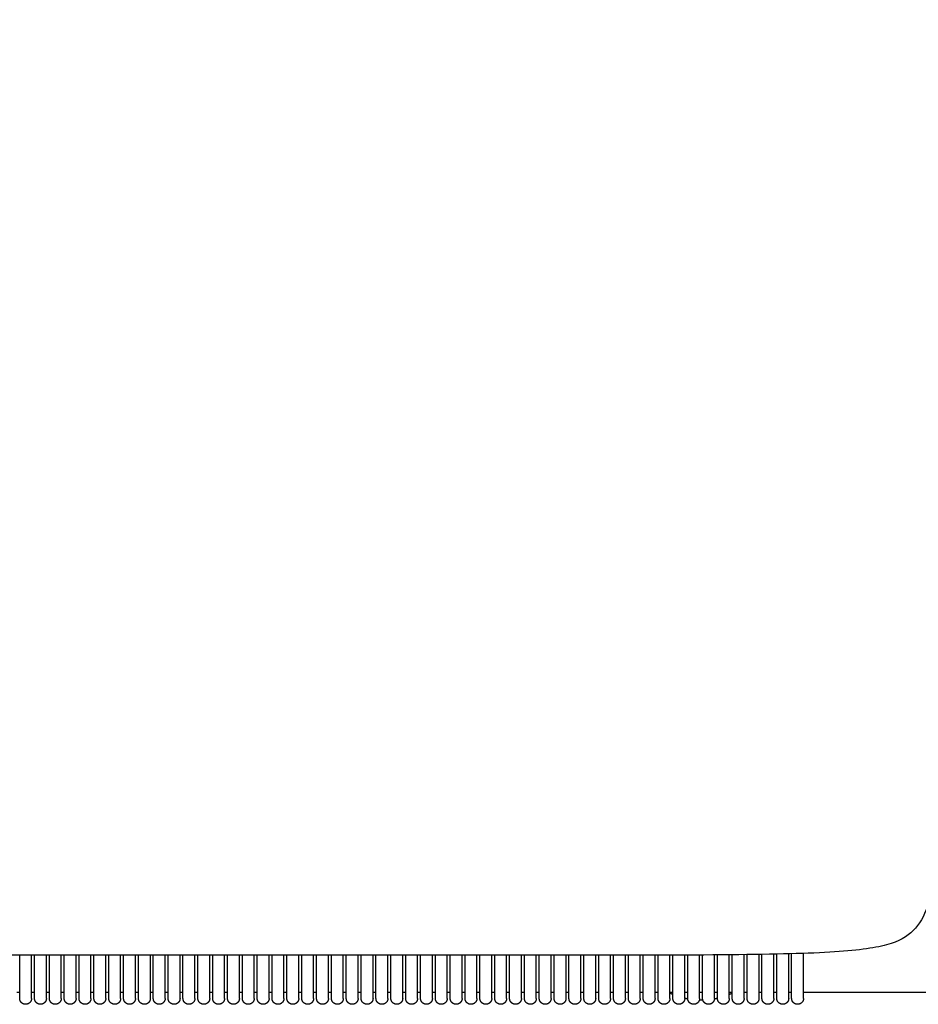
# Model space of a CAD drawing. Header units: millimetres. Extents: x -31695 to -19845, y -5614 to 7253.
# Tile 62 of 256: x -24712 to -24410, y -4552 to -4221. Entities that reach past the tile are written whole.
import ezdxf

# ---------------------------------------------------------------- set-up
doc = ezdxf.new("R2010")
doc.units = ezdxf.units.MM
doc.layers.add('2d', color=7, linetype='Continuous', true_color=0x000000)

msp = doc.modelspace()

# ---------------------------------------------------------------- linework, layer by layer
at = {"layer": '2d'}
for points, knots in [([(-24411.49, -3914.01), (-24409.4, -3916.09), (-24407.84, -3918.7), (-24406.67, -3922.25), (-24405.5, -3925.81), (-24404.72, -3930.31), (-24404.2, -3936.2), (-24403.15, -3947.97), (-24403.15, -3965.26), (-24403.15, -3991.51), (-24403.15, -4044.01), (-24403.15, -4132.34), (-24403.15, -4220.68), (-24403.15, -4309.01), (-24403.15, -4397.34), (-24403.15, -4449.85), (-24403.15, -4476.1), (-24403.15, -4493.39), (-24404.2, -4505.16), (-24404.72, -4511.04), (-24405.5, -4515.55), (-24406.67, -4519.1), (-24407.84, -4522.66), (-24409.4, -4525.26), (-24411.49, -4527.35)], [0, 0, 0, 0, 0.97261, 0.97261, 0.97261, 2.394984, 2.394984, 2.394984, 7.930834, 7.930834, 7.930834, 30.847501, 30.847501, 30.847501, 53.764167, 53.764167, 53.764167, 59.300018, 59.300018, 59.300018, 60.722391, 60.722391, 60.722391, 61.695002, 61.695002, 61.695002, 61.695002]), ([(-24411.49, -4527.35), (-24413.57, -4529.43), (-24416.17, -4530.99), (-24420.47, -4532.16), (-24424.77, -4533.34), (-24430.76, -4534.12), (-24439.61, -4534.64), (-24457.32, -4535.68), (-24486.49, -4535.68), (-24536.49, -4535.68), (-24636.49, -4535.68), (-24819.82, -4535.68), (-25003.16, -4535.68), (-25186.49, -4535.68), (-25369.83, -4535.68), (-25469.83, -4535.68), (-25519.83, -4535.68), (-25548.99, -4535.68), (-25566.7, -4534.64), (-25575.56, -4534.12), (-25581.55, -4533.34), (-25585.84, -4532.16), (-25590.14, -4530.99), (-25592.74, -4529.43), (-25594.83, -4527.35)], [0, 0, 0, 0, 1.043704, 1.043704, 1.043704, 2.980064, 2.980064, 2.980064, 12.670626, 12.670626, 12.670626, 59.337292, 59.337292, 59.337292, 106.003959, 106.003959, 106.003959, 115.69452, 115.69452, 115.69452, 117.63088, 117.63088, 117.63088, 118.674584, 118.674584, 118.674584, 118.674584])]:
    msp.add_open_spline(points, degree=3, knots=knots, dxfattribs=at)
for points in [[(-24712.41, -4550.17), (-24712.41, -4542.93), (-24712.41, -4535.68)], [(-24708.41, -4550.17), (-24708.41, -4542.93), (-24708.41, -4535.68)], [(-24707.41, -4550.17), (-24707.41, -4542.93), (-24707.41, -4535.68)], [(-24703.41, -4550.17), (-24703.41, -4542.93), (-24703.41, -4535.68)], [(-24702.41, -4550.17), (-24702.41, -4542.93), (-24702.41, -4535.68)], [(-24698.41, -4550.17), (-24698.41, -4542.93), (-24698.41, -4535.68)], [(-24697.41, -4550.17), (-24697.41, -4542.93), (-24697.41, -4535.68)], [(-24693.41, -4550.17), (-24693.41, -4542.93), (-24693.41, -4535.68)], [(-24692.41, -4550.17), (-24692.41, -4542.93), (-24692.41, -4535.68)], [(-24688.41, -4550.17), (-24688.41, -4542.93), (-24688.41, -4535.68)], [(-24687.41, -4550.17), (-24687.41, -4542.93), (-24687.41, -4535.68)], [(-24683.41, -4550.17), (-24683.41, -4542.93), (-24683.41, -4535.68)], [(-24682.41, -4550.17), (-24682.41, -4542.93), (-24682.41, -4535.68)], [(-24678.41, -4550.17), (-24678.41, -4542.93), (-24678.41, -4535.68)], [(-24677.41, -4550.17), (-24677.41, -4542.93), (-24677.41, -4535.68)], [(-24673.41, -4550.17), (-24673.41, -4542.93), (-24673.41, -4535.68)], [(-24672.41, -4550.17), (-24672.41, -4542.93), (-24672.41, -4535.68)], [(-24668.41, -4550.17), (-24668.41, -4542.93), (-24668.41, -4535.68)], [(-24667.41, -4550.17), (-24667.41, -4542.93), (-24667.41, -4535.68)], [(-24663.41, -4550.17), (-24663.41, -4542.93), (-24663.41, -4535.68)], [(-24662.41, -4550.17), (-24662.41, -4542.93), (-24662.41, -4535.68)], [(-24658.41, -4550.17), (-24658.41, -4542.93), (-24658.41, -4535.68)], [(-24657.41, -4550.17), (-24657.41, -4542.93), (-24657.41, -4535.68)], [(-24653.41, -4550.17), (-24653.41, -4542.93), (-24653.41, -4535.68)], [(-24652.41, -4550.17), (-24652.41, -4542.93), (-24652.41, -4535.68)], [(-24648.41, -4550.17), (-24648.41, -4542.93), (-24648.41, -4535.68)], [(-24647.41, -4550.17), (-24647.41, -4542.93), (-24647.41, -4535.68)], [(-24643.41, -4550.17), (-24643.41, -4542.93), (-24643.41, -4535.68)], [(-24642.41, -4550.17), (-24642.41, -4542.93), (-24642.41, -4535.68)], [(-24638.41, -4550.17), (-24638.41, -4542.93), (-24638.41, -4535.68)], [(-24637.41, -4550.17), (-24637.41, -4542.93), (-24637.41, -4535.68)], [(-24633.41, -4550.17), (-24633.41, -4542.93), (-24633.41, -4535.68)], [(-24632.41, -4550.17), (-24632.41, -4542.93), (-24632.41, -4535.68)], [(-24628.41, -4550.17), (-24628.41, -4542.93), (-24628.41, -4535.68)], [(-24627.41, -4550.17), (-24627.41, -4542.93), (-24627.41, -4535.68)], [(-24623.41, -4550.17), (-24623.41, -4542.93), (-24623.41, -4535.68)], [(-24622.41, -4550.17), (-24622.41, -4542.93), (-24622.41, -4535.68)], [(-24618.41, -4550.17), (-24618.41, -4542.93), (-24618.41, -4535.68)], [(-24617.41, -4550.17), (-24617.41, -4542.93), (-24617.41, -4535.68)], [(-24613.41, -4550.17), (-24613.41, -4542.93), (-24613.41, -4535.68)], [(-24612.41, -4550.17), (-24612.41, -4542.93), (-24612.41, -4535.68)], [(-24608.41, -4550.17), (-24608.41, -4542.93), (-24608.41, -4535.68)], [(-24607.41, -4550.17), (-24607.41, -4542.93), (-24607.41, -4535.68)], [(-24603.41, -4550.17), (-24603.41, -4542.93), (-24603.41, -4535.68)], [(-24602.41, -4550.17), (-24602.41, -4542.93), (-24602.41, -4535.68)], [(-24598.41, -4550.17), (-24598.41, -4542.93), (-24598.41, -4535.68)], [(-24597.41, -4550.17), (-24597.41, -4542.93), (-24597.41, -4535.68)], [(-24593.41, -4550.17), (-24593.41, -4542.93), (-24593.41, -4535.68)], [(-24592.41, -4550.17), (-24592.41, -4542.93), (-24592.41, -4535.68)], [(-24588.41, -4550.17), (-24588.41, -4542.93), (-24588.41, -4535.68)], [(-24587.41, -4550.17), (-24587.41, -4542.93), (-24587.41, -4535.68)], [(-24583.41, -4550.17), (-24583.41, -4542.93), (-24583.41, -4535.68)], [(-24582.41, -4550.17), (-24582.41, -4542.93), (-24582.41, -4535.68)], [(-24578.41, -4550.17), (-24578.41, -4542.93), (-24578.41, -4535.68)], [(-24577.41, -4550.17), (-24577.41, -4542.93), (-24577.41, -4535.68)], [(-24573.41, -4550.17), (-24573.41, -4542.93), (-24573.41, -4535.68)], [(-24572.41, -4550.17), (-24572.41, -4542.93), (-24572.41, -4535.68)], [(-24568.41, -4550.17), (-24568.41, -4542.93), (-24568.41, -4535.68)], [(-24567.41, -4550.17), (-24567.41, -4542.93), (-24567.41, -4535.68)], [(-24563.41, -4550.17), (-24563.41, -4542.93), (-24563.41, -4535.68)], [(-24562.41, -4550.17), (-24562.41, -4542.93), (-24562.41, -4535.68)], [(-24558.41, -4550.17), (-24558.41, -4542.93), (-24558.41, -4535.68)], [(-24557.41, -4550.17), (-24557.41, -4542.93), (-24557.41, -4535.68)], [(-24553.41, -4550.17), (-24553.41, -4542.93), (-24553.41, -4535.68)], [(-24552.41, -4550.17), (-24552.41, -4542.93), (-24552.41, -4535.68)], [(-24548.41, -4550.17), (-24548.41, -4542.93), (-24548.41, -4535.68)], [(-24547.41, -4550.17), (-24547.41, -4542.93), (-24547.41, -4535.68)], [(-24543.41, -4550.17), (-24543.41, -4542.93), (-24543.41, -4535.68)], [(-24542.41, -4550.17), (-24542.41, -4542.93), (-24542.41, -4535.68)], [(-24538.41, -4550.17), (-24538.41, -4542.93), (-24538.41, -4535.68)], [(-24537.41, -4550.17), (-24537.41, -4542.93), (-24537.41, -4535.68)], [(-24533.41, -4550.17), (-24533.41, -4542.93), (-24533.41, -4535.68)], [(-24532.41, -4550.17), (-24532.41, -4542.93), (-24532.41, -4535.68)], [(-24528.41, -4550.17), (-24528.41, -4542.93), (-24528.41, -4535.68)], [(-24527.41, -4550.17), (-24527.41, -4542.93), (-24527.41, -4535.68)], [(-24523.41, -4550.17), (-24523.41, -4542.93), (-24523.41, -4535.68)], [(-24522.41, -4550.17), (-24522.41, -4542.93), (-24522.41, -4535.68)], [(-24518.41, -4550.17), (-24518.41, -4542.92), (-24518.41, -4535.68)], [(-24517.41, -4550.17), (-24517.41, -4542.92), (-24517.41, -4535.68)], [(-24513.41, -4550.17), (-24513.41, -4542.92), (-24513.41, -4535.67)], [(-24512.41, -4550.17), (-24512.41, -4542.92), (-24512.41, -4535.67)], [(-24508.41, -4550.17), (-24508.41, -4542.92), (-24508.41, -4535.67)], [(-24507.41, -4550.17), (-24507.41, -4542.92), (-24507.41, -4535.67)], [(-24503.41, -4550.17), (-24503.41, -4542.92), (-24503.41, -4535.66)], [(-24502.41, -4550.17), (-24502.41, -4542.92), (-24502.41, -4535.66)], [(-24498.41, -4550.17), (-24498.41, -4542.91), (-24498.41, -4535.65)], [(-24497.41, -4550.17), (-24497.41, -4542.91), (-24497.41, -4535.65)], [(-24493.41, -4550.17), (-24493.41, -4542.91), (-24493.41, -4535.64)], [(-24492.41, -4550.17), (-24492.41, -4542.91), (-24492.41, -4535.64)], [(-24488.41, -4550.17), (-24488.41, -4542.9), (-24488.41, -4535.62)], [(-24487.41, -4550.17), (-24487.41, -4542.9), (-24487.41, -4535.62)], [(-24483.41, -4550.17), (-24483.41, -4542.89), (-24483.41, -4535.6)], [(-24482.41, -4550.17), (-24482.41, -4542.88), (-24482.41, -4535.59)], [(-24478.41, -4550.17), (-24478.41, -4542.87), (-24478.41, -4535.57)], [(-24477.41, -4550.17), (-24477.41, -4542.87), (-24477.41, -4535.56)], [(-24473.41, -4550.17), (-24473.41, -4542.85), (-24473.41, -4535.53)], [(-24472.41, -4550.17), (-24472.41, -4542.84), (-24472.41, -4535.52)], [(-24468.41, -4550.17), (-24468.41, -4542.82), (-24468.41, -4535.47)], [(-24467.41, -4550.17), (-24467.41, -4542.82), (-24467.41, -4535.46)], [(-24463.41, -4550.17), (-24463.41, -4542.79), (-24463.41, -4535.4)], [(-24462.41, -4550.17), (-24462.41, -4542.78), (-24462.41, -4535.39)], [(-24458.41, -4550.17), (-24458.41, -4542.74), (-24458.41, -4535.31)], [(-24457.41, -4550.17), (-24457.41, -4542.73), (-24457.41, -4535.29)], [(-24453.41, -4550.17), (-24453.41, -4542.68), (-24453.41, -4535.19)], [(-24452.41, -4550.17), (-24452.41, -4542.67), (-24452.41, -4535.17)], [(-24448.41, -4550.17), (-24448.41, -4542.61), (-24448.41, -4535.04)], [(-24712.41, -4548.18), (-24712.91, -4548.18), (-24713.41, -4548.18)], [(-24707.41, -4548.18), (-24707.91, -4548.18), (-24708.41, -4548.18)], [(-24702.41, -4548.18), (-24702.91, -4548.18), (-24703.41, -4548.18)], [(-24697.41, -4548.18), (-24697.91, -4548.18), (-24698.41, -4548.18)], [(-24692.41, -4548.18), (-24692.91, -4548.18), (-24693.41, -4548.18)], [(-24687.41, -4548.18), (-24687.91, -4548.18), (-24688.41, -4548.18)], [(-24682.41, -4548.18), (-24682.91, -4548.18), (-24683.41, -4548.18)], [(-24677.41, -4548.18), (-24677.91, -4548.18), (-24678.41, -4548.18)], [(-24672.41, -4548.18), (-24672.91, -4548.18), (-24673.41, -4548.18)], [(-24667.41, -4548.18), (-24667.91, -4548.18), (-24668.41, -4548.18)], [(-24662.41, -4548.18), (-24662.91, -4548.18), (-24663.41, -4548.18)], [(-24657.41, -4548.18), (-24657.91, -4548.18), (-24658.41, -4548.18)], [(-24652.41, -4548.18), (-24652.91, -4548.18), (-24653.41, -4548.18)], [(-24647.41, -4548.18), (-24647.91, -4548.18), (-24648.41, -4548.18)], [(-24642.41, -4548.18), (-24642.91, -4548.18), (-24643.41, -4548.18)], [(-24637.41, -4548.18), (-24637.91, -4548.18), (-24638.41, -4548.18)], [(-24632.41, -4548.18), (-24632.91, -4548.18), (-24633.41, -4548.18)], [(-24627.41, -4548.18), (-24627.91, -4548.18), (-24628.41, -4548.18)], [(-24622.41, -4548.18), (-24622.91, -4548.18), (-24623.41, -4548.18)], [(-24617.41, -4548.18), (-24617.91, -4548.18), (-24618.41, -4548.18)], [(-24612.41, -4548.18), (-24612.91, -4548.18), (-24613.41, -4548.18)], [(-24607.41, -4548.18), (-24607.91, -4548.18), (-24608.41, -4548.18)], [(-24602.41, -4548.18), (-24602.91, -4548.18), (-24603.41, -4548.18)], [(-24597.41, -4548.18), (-24597.91, -4548.18), (-24598.41, -4548.18)], [(-24592.41, -4548.18), (-24592.91, -4548.18), (-24593.41, -4548.18)], [(-24587.41, -4548.18), (-24587.91, -4548.18), (-24588.41, -4548.18)], [(-24582.41, -4548.18), (-24582.91, -4548.18), (-24583.41, -4548.18)], [(-24577.41, -4548.18), (-24577.91, -4548.18), (-24578.41, -4548.18)], [(-24572.41, -4548.18), (-24572.91, -4548.18), (-24573.41, -4548.18)], [(-24567.41, -4548.18), (-24567.91, -4548.18), (-24568.41, -4548.18)], [(-24562.41, -4548.18), (-24562.91, -4548.18), (-24563.41, -4548.18)], [(-24557.41, -4548.18), (-24557.91, -4548.18), (-24558.41, -4548.18)], [(-24552.41, -4548.18), (-24552.91, -4548.18), (-24553.41, -4548.18)], [(-24547.41, -4548.18), (-24547.91, -4548.18), (-24548.41, -4548.18)], [(-24542.41, -4548.18), (-24542.91, -4548.18), (-24543.41, -4548.18)], [(-24537.41, -4548.18), (-24537.91, -4548.18), (-24538.41, -4548.18)], [(-24532.41, -4548.18), (-24532.91, -4548.18), (-24533.41, -4548.18)], [(-24527.41, -4548.18), (-24527.91, -4548.18), (-24528.41, -4548.18)], [(-24522.41, -4548.18), (-24522.91, -4548.18), (-24523.41, -4548.18)], [(-24517.41, -4548.18), (-24517.91, -4548.18), (-24518.41, -4548.18)], [(-24512.41, -4548.18), (-24512.91, -4548.18), (-24513.41, -4548.18)], [(-24507.41, -4548.18), (-24507.91, -4548.18), (-24508.41, -4548.18)], [(-24502.41, -4548.18), (-24502.91, -4548.18), (-24503.41, -4548.18)], [(-24497.41, -4548.18), (-24497.91, -4548.18), (-24498.41, -4548.18)], [(-24492.41, -4548.18), (-24492.91, -4548.18), (-24493.41, -4548.18)], [(-24487.41, -4548.18), (-24487.91, -4548.18), (-24488.41, -4548.18)], [(-24482.41, -4548.18), (-24482.91, -4548.18), (-24483.41, -4548.18)], [(-24477.41, -4548.18), (-24477.91, -4548.18), (-24478.41, -4548.18)], [(-24472.41, -4548.18), (-24472.91, -4548.18), (-24473.41, -4548.18)], [(-24467.41, -4548.18), (-24467.91, -4548.18), (-24468.41, -4548.18)], [(-24462.41, -4548.18), (-24462.91, -4548.18), (-24463.41, -4548.18)], [(-24457.41, -4548.18), (-24457.91, -4548.18), (-24458.41, -4548.18)], [(-24452.41, -4548.18), (-24452.91, -4548.18), (-24453.41, -4548.18)], [(-24397.91, -4548.18), (-24423.16, -4548.18), (-24448.41, -4548.18)]]:
    msp.add_open_spline(points, degree=2, dxfattribs=at)
for points in [[(-24708.41, -4550.18), (-24708.41, -4551.01), (-24709, -4551.59), (-24709.58, -4552.18), (-24710.41, -4552.18), (-24711.24, -4552.18), (-24711.83, -4551.59), (-24712.41, -4551.01), (-24712.41, -4550.18)], [(-24703.41, -4550.18), (-24703.41, -4551.01), (-24704, -4551.59), (-24704.58, -4552.18), (-24705.41, -4552.18), (-24706.24, -4552.18), (-24706.83, -4551.59), (-24707.41, -4551.01), (-24707.41, -4550.18)], [(-24698.41, -4550.18), (-24698.41, -4551.01), (-24699, -4551.59), (-24699.58, -4552.18), (-24700.41, -4552.18), (-24701.24, -4552.18), (-24701.83, -4551.59), (-24702.41, -4551.01), (-24702.41, -4550.18)], [(-24693.41, -4550.18), (-24693.41, -4551.01), (-24694, -4551.59), (-24694.58, -4552.18), (-24695.41, -4552.18), (-24696.24, -4552.18), (-24696.83, -4551.59), (-24697.41, -4551.01), (-24697.41, -4550.18)], [(-24688.41, -4550.18), (-24688.41, -4551.01), (-24689, -4551.59), (-24689.58, -4552.18), (-24690.41, -4552.18), (-24691.24, -4552.18), (-24691.83, -4551.59), (-24692.41, -4551.01), (-24692.41, -4550.18)], [(-24683.41, -4550.18), (-24683.41, -4551.01), (-24684, -4551.59), (-24684.58, -4552.18), (-24685.41, -4552.18), (-24686.24, -4552.18), (-24686.83, -4551.59), (-24687.41, -4551.01), (-24687.41, -4550.18)], [(-24678.41, -4550.18), (-24678.41, -4551.01), (-24679, -4551.59), (-24679.58, -4552.18), (-24680.41, -4552.18), (-24681.24, -4552.18), (-24681.83, -4551.59), (-24682.41, -4551.01), (-24682.41, -4550.18)], [(-24673.41, -4550.18), (-24673.41, -4551.01), (-24674, -4551.59), (-24674.58, -4552.18), (-24675.41, -4552.18), (-24676.24, -4552.18), (-24676.83, -4551.59), (-24677.41, -4551.01), (-24677.41, -4550.18)], [(-24668.41, -4550.18), (-24668.41, -4551.01), (-24669, -4551.59), (-24669.58, -4552.18), (-24670.41, -4552.18), (-24671.24, -4552.18), (-24671.83, -4551.59), (-24672.41, -4551.01), (-24672.41, -4550.18)], [(-24663.41, -4550.18), (-24663.41, -4551.01), (-24664, -4551.59), (-24664.58, -4552.18), (-24665.41, -4552.18), (-24666.24, -4552.18), (-24666.83, -4551.59), (-24667.41, -4551.01), (-24667.41, -4550.18)], [(-24658.41, -4550.18), (-24658.41, -4551.01), (-24659, -4551.59), (-24659.58, -4552.18), (-24660.41, -4552.18), (-24661.24, -4552.18), (-24661.83, -4551.59), (-24662.41, -4551.01), (-24662.41, -4550.18)], [(-24653.41, -4550.18), (-24653.41, -4551.01), (-24654, -4551.59), (-24654.58, -4552.18), (-24655.41, -4552.18), (-24656.24, -4552.18), (-24656.83, -4551.59), (-24657.41, -4551.01), (-24657.41, -4550.18)], [(-24648.41, -4550.18), (-24648.41, -4551.01), (-24649, -4551.59), (-24649.58, -4552.18), (-24650.41, -4552.18), (-24651.24, -4552.18), (-24651.83, -4551.59), (-24652.41, -4551.01), (-24652.41, -4550.18)], [(-24643.41, -4550.18), (-24643.41, -4551.01), (-24644, -4551.59), (-24644.58, -4552.18), (-24645.41, -4552.18), (-24646.24, -4552.18), (-24646.83, -4551.59), (-24647.41, -4551.01), (-24647.41, -4550.18)], [(-24638.41, -4550.18), (-24638.41, -4551.01), (-24639, -4551.59), (-24639.58, -4552.18), (-24640.41, -4552.18), (-24641.24, -4552.18), (-24641.83, -4551.59), (-24642.41, -4551.01), (-24642.41, -4550.18)], [(-24633.41, -4550.18), (-24633.41, -4551.01), (-24634, -4551.59), (-24634.58, -4552.18), (-24635.41, -4552.18), (-24636.24, -4552.18), (-24636.83, -4551.59), (-24637.41, -4551.01), (-24637.41, -4550.18)], [(-24628.41, -4550.18), (-24628.41, -4551.01), (-24629, -4551.59), (-24629.58, -4552.18), (-24630.41, -4552.18), (-24631.24, -4552.18), (-24631.83, -4551.59), (-24632.41, -4551.01), (-24632.41, -4550.18)], [(-24623.41, -4550.18), (-24623.41, -4551.01), (-24624, -4551.59), (-24624.58, -4552.18), (-24625.41, -4552.18), (-24626.24, -4552.18), (-24626.83, -4551.59), (-24627.41, -4551.01), (-24627.41, -4550.18)], [(-24618.41, -4550.18), (-24618.41, -4551.01), (-24619, -4551.59), (-24619.58, -4552.18), (-24620.41, -4552.18), (-24621.24, -4552.18), (-24621.83, -4551.59), (-24622.41, -4551.01), (-24622.41, -4550.18)], [(-24613.41, -4550.18), (-24613.41, -4551.01), (-24614, -4551.59), (-24614.58, -4552.18), (-24615.41, -4552.18), (-24616.24, -4552.18), (-24616.83, -4551.59), (-24617.41, -4551.01), (-24617.41, -4550.18)], [(-24608.41, -4550.18), (-24608.41, -4551.01), (-24609, -4551.59), (-24609.58, -4552.18), (-24610.41, -4552.18), (-24611.24, -4552.18), (-24611.83, -4551.59), (-24612.41, -4551.01), (-24612.41, -4550.18)], [(-24603.41, -4550.18), (-24603.41, -4551.01), (-24604, -4551.59), (-24604.58, -4552.18), (-24605.41, -4552.18), (-24606.24, -4552.18), (-24606.83, -4551.59), (-24607.41, -4551.01), (-24607.41, -4550.18)], [(-24598.41, -4550.18), (-24598.41, -4551.01), (-24599, -4551.59), (-24599.58, -4552.18), (-24600.41, -4552.18), (-24601.24, -4552.18), (-24601.83, -4551.59), (-24602.41, -4551.01), (-24602.41, -4550.18)], [(-24593.41, -4550.18), (-24593.41, -4551.01), (-24594, -4551.59), (-24594.58, -4552.18), (-24595.41, -4552.18), (-24596.24, -4552.18), (-24596.83, -4551.59), (-24597.41, -4551.01), (-24597.41, -4550.18)], [(-24588.41, -4550.18), (-24588.41, -4551.01), (-24589, -4551.59), (-24589.58, -4552.18), (-24590.41, -4552.18), (-24591.24, -4552.18), (-24591.83, -4551.59), (-24592.41, -4551.01), (-24592.41, -4550.18)], [(-24583.41, -4550.18), (-24583.41, -4551.01), (-24584, -4551.59), (-24584.58, -4552.18), (-24585.41, -4552.18), (-24586.24, -4552.18), (-24586.83, -4551.59), (-24587.41, -4551.01), (-24587.41, -4550.18)], [(-24578.41, -4550.18), (-24578.41, -4551.01), (-24579, -4551.59), (-24579.58, -4552.18), (-24580.41, -4552.18), (-24581.24, -4552.18), (-24581.83, -4551.59), (-24582.41, -4551.01), (-24582.41, -4550.18)], [(-24573.41, -4550.18), (-24573.41, -4551.01), (-24574, -4551.59), (-24574.58, -4552.18), (-24575.41, -4552.18), (-24576.24, -4552.18), (-24576.83, -4551.59), (-24577.41, -4551.01), (-24577.41, -4550.18)], [(-24568.41, -4550.18), (-24568.41, -4551.01), (-24569, -4551.59), (-24569.58, -4552.18), (-24570.41, -4552.18), (-24571.24, -4552.18), (-24571.83, -4551.59), (-24572.41, -4551.01), (-24572.41, -4550.18)], [(-24563.41, -4550.18), (-24563.41, -4551.01), (-24564, -4551.59), (-24564.58, -4552.18), (-24565.41, -4552.18), (-24566.24, -4552.18), (-24566.83, -4551.59), (-24567.41, -4551.01), (-24567.41, -4550.18)], [(-24558.41, -4550.18), (-24558.41, -4551.01), (-24559, -4551.59), (-24559.58, -4552.18), (-24560.41, -4552.18), (-24561.24, -4552.18), (-24561.83, -4551.59), (-24562.41, -4551.01), (-24562.41, -4550.18)], [(-24553.41, -4550.18), (-24553.41, -4551.01), (-24554, -4551.59), (-24554.58, -4552.18), (-24555.41, -4552.18), (-24556.24, -4552.18), (-24556.83, -4551.59), (-24557.41, -4551.01), (-24557.41, -4550.18)], [(-24548.41, -4550.18), (-24548.41, -4551.01), (-24549, -4551.59), (-24549.58, -4552.18), (-24550.41, -4552.18), (-24551.24, -4552.18), (-24551.83, -4551.59), (-24552.41, -4551.01), (-24552.41, -4550.18)], [(-24543.41, -4550.18), (-24543.41, -4551.01), (-24544, -4551.59), (-24544.58, -4552.18), (-24545.41, -4552.18), (-24546.24, -4552.18), (-24546.83, -4551.59), (-24547.41, -4551.01), (-24547.41, -4550.18)], [(-24538.41, -4550.18), (-24538.41, -4551.01), (-24539, -4551.59), (-24539.58, -4552.18), (-24540.41, -4552.18), (-24541.24, -4552.18), (-24541.83, -4551.59), (-24542.41, -4551.01), (-24542.41, -4550.18)], [(-24533.41, -4550.18), (-24533.41, -4551.01), (-24534, -4551.59), (-24534.58, -4552.18), (-24535.41, -4552.18), (-24536.24, -4552.18), (-24536.83, -4551.59), (-24537.41, -4551.01), (-24537.41, -4550.18)], [(-24528.41, -4550.18), (-24528.41, -4551.01), (-24529, -4551.59), (-24529.58, -4552.18), (-24530.41, -4552.18), (-24531.24, -4552.18), (-24531.83, -4551.59), (-24532.41, -4551.01), (-24532.41, -4550.18)], [(-24523.41, -4550.18), (-24523.41, -4551.01), (-24524, -4551.59), (-24524.58, -4552.18), (-24525.41, -4552.18), (-24526.24, -4552.18), (-24526.83, -4551.59), (-24527.41, -4551.01), (-24527.41, -4550.18)], [(-24518.41, -4550.18), (-24518.41, -4551.01), (-24519, -4551.59), (-24519.58, -4552.18), (-24520.41, -4552.18), (-24521.24, -4552.18), (-24521.83, -4551.59), (-24522.41, -4551.01), (-24522.41, -4550.18)], [(-24513.41, -4550.18), (-24513.41, -4551.01), (-24514, -4551.59), (-24514.58, -4552.18), (-24515.41, -4552.18), (-24516.24, -4552.18), (-24516.83, -4551.59), (-24517.41, -4551.01), (-24517.41, -4550.18)], [(-24508.41, -4550.18), (-24508.41, -4551.01), (-24509, -4551.59), (-24509.58, -4552.18), (-24510.41, -4552.18), (-24511.24, -4552.18), (-24511.83, -4551.59), (-24512.41, -4551.01), (-24512.41, -4550.18)], [(-24503.41, -4550.18), (-24503.41, -4551.01), (-24504, -4551.59), (-24504.58, -4552.18), (-24505.41, -4552.18), (-24506.24, -4552.18), (-24506.83, -4551.59), (-24507.41, -4551.01), (-24507.41, -4550.18)], [(-24498.41, -4550.18), (-24498.41, -4551.01), (-24499, -4551.59), (-24499.58, -4552.18), (-24500.41, -4552.18), (-24501.24, -4552.18), (-24501.83, -4551.59), (-24502.41, -4551.01), (-24502.41, -4550.18)], [(-24493.41, -4550.18), (-24493.41, -4551.01), (-24494, -4551.59), (-24494.58, -4552.18), (-24495.41, -4552.18), (-24496.24, -4552.18), (-24496.83, -4551.59), (-24497.41, -4551.01), (-24497.41, -4550.18)], [(-24488.41, -4550.18), (-24488.41, -4551.01), (-24489, -4551.59), (-24489.58, -4552.18), (-24490.41, -4552.18), (-24491.24, -4552.18), (-24491.83, -4551.59), (-24492.41, -4551.01), (-24492.41, -4550.18)], [(-24483.41, -4550.18), (-24483.41, -4551.01), (-24484, -4551.59), (-24484.58, -4552.18), (-24485.41, -4552.18), (-24486.24, -4552.18), (-24486.83, -4551.59), (-24487.41, -4551.01), (-24487.41, -4550.18)], [(-24478.41, -4550.18), (-24478.41, -4551.01), (-24479, -4551.59), (-24479.58, -4552.18), (-24480.41, -4552.18), (-24481.24, -4552.18), (-24481.83, -4551.59), (-24482.41, -4551.01), (-24482.41, -4550.18)], [(-24473.41, -4550.18), (-24473.41, -4551.01), (-24474, -4551.59), (-24474.58, -4552.18), (-24475.41, -4552.18), (-24476.24, -4552.18), (-24476.83, -4551.59), (-24477.41, -4551.01), (-24477.41, -4550.18)], [(-24468.41, -4550.18), (-24468.41, -4551.01), (-24469, -4551.59), (-24469.58, -4552.18), (-24470.41, -4552.18), (-24471.24, -4552.18), (-24471.83, -4551.59), (-24472.41, -4551.01), (-24472.41, -4550.18)], [(-24463.41, -4550.18), (-24463.41, -4551.01), (-24464, -4551.59), (-24464.58, -4552.18), (-24465.41, -4552.18), (-24466.24, -4552.18), (-24466.83, -4551.59), (-24467.41, -4551.01), (-24467.41, -4550.18)], [(-24458.41, -4550.18), (-24458.41, -4551.01), (-24459, -4551.59), (-24459.58, -4552.18), (-24460.41, -4552.18), (-24461.24, -4552.18), (-24461.83, -4551.59), (-24462.41, -4551.01), (-24462.41, -4550.18)], [(-24453.41, -4550.18), (-24453.41, -4551.01), (-24454, -4551.59), (-24454.58, -4552.18), (-24455.41, -4552.18), (-24456.24, -4552.18), (-24456.83, -4551.59), (-24457.41, -4551.01), (-24457.41, -4550.18)], [(-24448.41, -4550.18), (-24448.41, -4551.01), (-24449, -4551.59), (-24449.58, -4552.18), (-24450.41, -4552.18), (-24451.24, -4552.18), (-24451.83, -4551.59), (-24452.41, -4551.01), (-24452.41, -4550.18)]]:
    msp.add_rational_spline(points, [1, 0.923879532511, 1, 0.923879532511, 1, 0.923879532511, 1, 0.923879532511, 1], degree=2, knots=[0, 0, 0, 0.1570796, 0.1570796, 0.3141593, 0.3141593, 0.4712389, 0.4712389, 0.6283185, 0.6283185, 0.6283185], dxfattribs=at)
for points, weights in [([(-24493.41, -4548.37), (-24492.92, -4548.6), (-24492.41, -4548.8)], [1, 0.999761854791, 1]), ([(-24488.41, -4550.07), (-24487.91, -4550.18), (-24487.41, -4550.27)], [1, 0.999790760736, 1]), ([(-24483.47, -4550.67), (-24483.19, -4550.68), (-24482.91, -4550.68)], [0.990878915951, 0.995366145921, 1]), ([(-24482.91, -4550.68), (-24482.63, -4550.68), (-24482.35, -4550.67)], [1, 0.995366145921, 0.990878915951]), ([(-24478.41, -4550.27), (-24477.91, -4550.18), (-24477.41, -4550.07)], [1, 0.999790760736, 1]), ([(-24473.41, -4548.8), (-24472.91, -4548.6), (-24472.41, -4548.37)], [1, 0.999761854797, 1])]:
    msp.add_rational_spline(points, weights, degree=2, dxfattribs=at)

doc.saveas('drawing.dxf')
